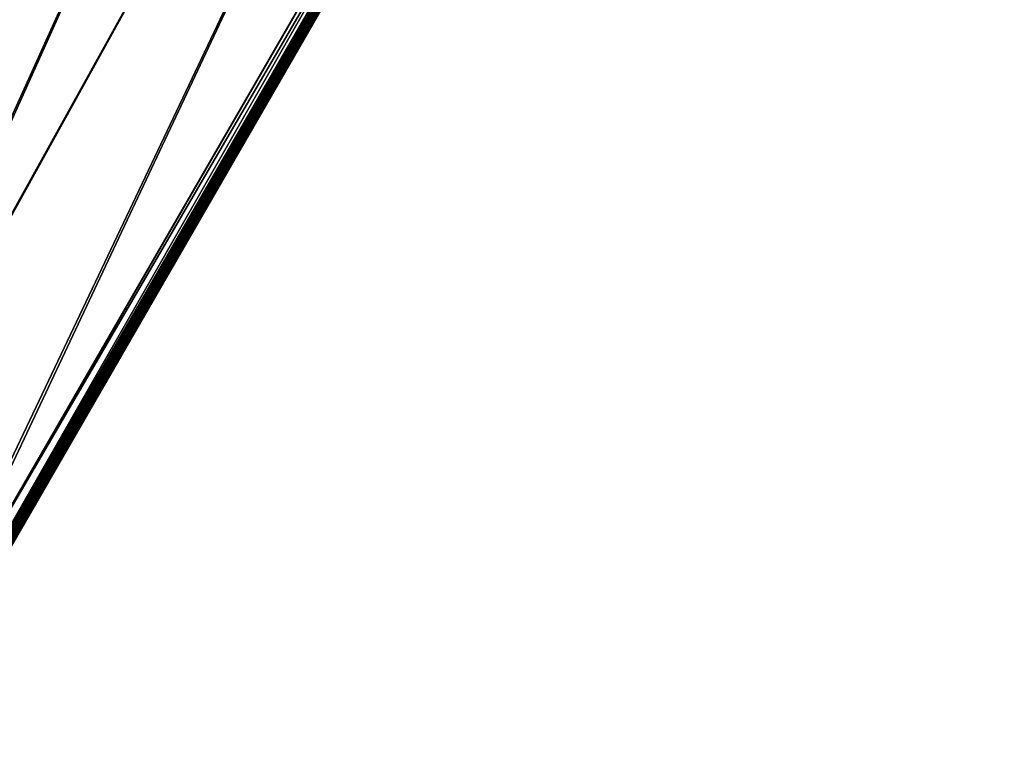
# Model space of a CAD drawing. Header units: inches. Extents: x 0 to 31.9, y -32.8 to 0.
# Tile 19 of 75: x 19.6 to 31.8, y -32.6 to -23.5. Entities that reach past the tile are written whole.
import ezdxf

# ---------------------------------------------------------------- set-up
doc = ezdxf.new("R2010")
doc.units = ezdxf.units.IN
doc.header["$LTSCALE"] = 0.03937
doc.header["$MEASUREMENT"] = 0
for name, color, linetype in [('A-FURN-3-ST', 151, 'Continuous'), ('A-FURN-3-ST-SEAM', 250, 'Continuous'), ('A-FURN-3-STITCH', 15, 'Continuous')]:
    doc.layers.add(name, color=color, linetype=linetype)

msp = doc.modelspace()

# ---------------------------------------------------------------- meshes
at = {"layer": 'A-FURN-3-ST'}
mesh = msp.add_polyface(dxfattribs=at)
corners = [(31.627, -8.971, 5.25), (18.12, -32.366, 5.25), (31.598, -8.954, 5.125), (18.091, -32.349, 5.125), (31.519, -8.908, 5.033), (18.012, -32.304, 5.033), (31.411, -8.846, 5), (17.904, -32.241, 5), (31.107, -9.373, 18), (18.204, -31.722, 18), (31.215, -9.435, 17.967), (18.312, -31.784, 17.967), (31.294, -9.481, 17.875), (18.391, -31.83, 17.875), (31.323, -9.498, 17.75), (18.42, -31.847, 17.75), (29.505, -7.798, 5), (16.425, -31.446, 5), (27.564, -6.817, 5), (14.91, -30.719, 5), (25.591, -5.903, 5), (23.588, -5.058, 5), (13.364, -30.064, 5), (21.556, -4.282, 5), (11.789, -29.481, 5), (19.499, -3.576, 5), (10.188, -28.972, 5), (17.42, -2.941, 5), (15.319, -2.379, 5), (8.566, -28.537, 5), (31.752, -8.754, 5.5), (17.995, -32.583, 5.5), (31.748, -8.762, 16.901), (17.995, -32.583, 16.9), (13.875, -29.93, 17.963), (13.587, -29.507, 18), (12.425, -29.371, 17.963), (11.985, -28.914, 18), (10.953, -28.874, 17.963), (10.358, -28.396, 18), (10.048, -29.451, 16.9), (11.626, -29.954, 16.9), (10.72, -29.616, 17.185), (12.161, -30.103, 17.185), (12.198, -29.999, 17.45), (10.753, -29.511, 17.45), (12.258, -29.835, 17.678), (10.806, -29.345, 17.678), (12.335, -29.621, 17.853), (10.874, -29.127, 17.853), (13.774, -30.176, 17.853), (11.626, -29.954, 5.5), (10.048, -29.451, 5.5), (13.293, -30.242, 5.038), (11.726, -29.662, 5.038), (10.059, -29.415, 5.309), (11.638, -29.918, 5.309), (11.674, -29.815, 5.146), (10.089, -29.311, 5.146), (10.135, -29.155, 5.038), (29.219, -8.336, 18), (16.7, -30.912, 18), (27.298, -7.364, 18), (15.159, -30.173, 18), (25.344, -6.46, 18), (23.36, -5.622, 18), (21.348, -4.854, 18), (19.311, -4.155, 18), (17.252, -3.527, 18), (8.708, -27.954, 18), (15.172, -2.969, 18), (13.074, -2.484, 18)]
mesh.append_faces([[corners[k] for k in face] for face in [(0, 1, 2), (2, 1, 3), (2, 3, 4), (4, 3, 5), (4, 5, 6), (6, 5, 7), (8, 9, 10), (10, 9, 11), (10, 11, 12), (12, 11, 13), (12, 13, 14), (14, 13, 15), (6, 7, 16), (16, 7, 17), (16, 17, 18), (18, 17, 19), (18, 19, 20), (20, 19, 21), (21, 19, 22), (21, 22, 23), (23, 22, 24), (23, 24, 25), (25, 24, 26), (25, 26, 27), (27, 26, 28), (28, 26, 29), (0, 30, 1), (1, 30, 31), (30, 32, 31), (31, 32, 33), (33, 32, 14), (33, 14, 15), (34, 35, 36), (36, 35, 37), (36, 37, 38), (38, 37, 39), (40, 41, 42), (42, 43, 44, 45), (45, 44, 46, 47), (47, 46, 48, 49), (49, 48, 36, 38), (48, 50, 34, 36), (51, 41, 52), (24, 53, 54), (24, 54, 26), (51, 55, 56), (57, 56, 55, 58), (54, 57, 58, 59), (8, 60, 9), (9, 60, 61), (61, 60, 62), (61, 62, 63), (63, 62, 64), (63, 64, 35), (35, 64, 65), (35, 65, 66), (35, 66, 37), (37, 66, 67), (37, 67, 39), (39, 67, 68), (39, 68, 69), (69, 68, 70), (69, 70, 71)]])
at = {"layer": 'A-FURN-3-ST-SEAM'}
mesh = msp.add_polyface(dxfattribs=at)
corners = [(0.096, -17.386, 17.919), (0.1, -22.148, 17.9), (0.1, -17.386, 17.9), (0.097, -26.91, 17.883), (0.1, -26.91, 17.9), (0.097, -27.005, 17.878), (0.1, -27.006, 17.895), (0.1, -27.095, 17.883), (0.097, -27.1, 17.864), (0.1, -27.103, 17.881), (0.1, -27.277, 17.83), (0.097, -27.286, 17.808), (0.1, -27.293, 17.824), (0.1, -13.03, 17.9), (0.096, -13.03, 17.919), (0.096, -17.386, 17.881), (0.1, -1.103, 17.9), (0.097, -1.103, 17.883), (0.097, -0.121, 16.901), (0.1, -0.095, 5.5), (0.1, -0.099, 11.201), (0.1, -0.103, 16.901), (0.097, -0.137, 17.08), (0.1, -0.12, 17.083), (0.097, -0.19, 17.262), (0.1, -0.174, 17.269), (0.097, -0.281, 17.438), (0.1, -0.267, 17.448), (0.097, -0.409, 17.595), (0.1, -0.397, 17.607), (0.097, -0.566, 17.722), (0.1, -0.556, 17.737), (0.097, -0.742, 17.814), (0.1, -0.735, 17.83), (0.097, -0.924, 17.866), (0.1, -0.921, 17.883), (23.123, -23.563, 17.854), (18.357, -31.809, 17.856), (23.109, -23.555, 17.865), (18.345, -31.802, 17.868), (23.099, -23.55, 17.881), (20.715, -27.672, 17.9), (23.096, -23.548, 17.9), (23.139, -23.573, 17.85), (18.371, -31.817, 17.85), (23.179, -23.596, 17.919), (18.42, -31.846, 17.905), (23.183, -23.598, 17.9), (18.419, -31.845, 17.887), (23.179, -23.596, 17.881), (23.17, -23.59, 17.865), (18.401, -31.834, 17.859), (23.156, -23.582, 17.854), (18.387, -31.826, 17.851), (23.17, -23.59, 17.935), (18.416, -31.843, 17.922), (23.156, -23.582, 17.946), (18.407, -31.838, 17.936), (23.139, -23.573, 17.95), (18.394, -31.831, 17.946), (23.123, -23.563, 17.946), (18.364, -31.813, 17.947), (23.109, -23.555, 17.935), (18.35, -31.805, 17.939), (23.099, -23.55, 17.919), (18.34, -31.799, 17.926), (25.277, -19.777, 17.881), (25.287, -19.783, 17.865), (25.301, -19.791, 17.854), (25.317, -19.8, 17.85), (25.334, -19.81, 17.854), (25.348, -19.818, 17.865), (25.357, -19.824, 17.881), (25.361, -19.825, 17.9), (25.357, -19.824, 17.919), (25.348, -19.818, 17.935), (25.334, -19.81, 17.946), (25.317, -19.8, 17.95), (25.301, -19.791, 17.946), (25.287, -19.783, 17.935), (25.277, -19.777, 17.919), (25.274, -19.775, 17.9)]
mesh.append_faces([[corners[k] for k in face] for face in [(0, 1, 2), (3, 2, 1), (3, 1, 4), (5, 4, 6), (5, 6, 7), (8, 7, 9), (8, 9, 10), (11, 10, 12), (13, 14, 2), (15, 13, 2), (16, 13, 17), (16, 14, 13), (18, 19, 20), (18, 20, 21), (22, 21, 23), (24, 23, 25), (26, 25, 27), (28, 27, 29), (30, 29, 31), (32, 31, 33), (34, 33, 35), (17, 35, 16), (36, 37, 38), (38, 39, 40), (41, 42, 40), (36, 43, 44), (45, 46, 47), (47, 48, 49), (49, 48, 50), (50, 51, 52), (52, 53, 43), (45, 54, 55), (54, 56, 57), (56, 58, 59), (58, 60, 61), (60, 62, 63), (62, 64, 65), (64, 42, 41), (42, 66, 40), (40, 67, 38), (38, 68, 36), (36, 69, 43), (43, 70, 52), (52, 71, 50), (50, 72, 49), (49, 73, 47), (47, 74, 45), (45, 75, 54), (54, 76, 56), (56, 77, 58), (58, 78, 60), (60, 79, 62), (62, 80, 64), (64, 81, 42)]])
mesh = msp.add_polyface(dxfattribs=at)
corners = [(25.274, -19.775, 17.9), (25.277, -19.777, 17.881), (23.096, -23.548, 17.9), (23.099, -23.55, 17.881), (25.287, -19.783, 17.865), (23.109, -23.555, 17.865), (25.301, -19.791, 17.854), (23.123, -23.563, 17.854), (25.317, -19.8, 17.85), (23.139, -23.573, 17.85), (25.334, -19.81, 17.854), (23.156, -23.582, 17.854), (25.348, -19.818, 17.865), (23.17, -23.59, 17.865), (25.357, -19.824, 17.881), (23.179, -23.596, 17.881), (25.361, -19.825, 17.9), (23.183, -23.598, 17.9), (25.357, -19.824, 17.919), (23.179, -23.596, 17.919), (25.348, -19.818, 17.935), (23.17, -23.59, 17.935), (25.334, -19.81, 17.946), (23.156, -23.582, 17.946), (25.317, -19.8, 17.95), (23.139, -23.573, 17.95), (25.301, -19.791, 17.946), (23.123, -23.563, 17.946), (25.287, -19.783, 17.935), (23.109, -23.555, 17.935), (25.277, -19.777, 17.919), (23.099, -23.55, 17.919), (31.237, -9.447, 17.9), (31.243, -9.45, 17.926), (31.298, -9.481, 17.946), (31.267, -9.464, 17.947), (31.254, -9.456, 17.939), (31.31, -9.489, 17.936), (31.405, -9.325, 17.919), (31.393, -9.316, 17.928), (31.415, -9.338, 17.888), (31.413, -9.333, 17.904), (31.319, -9.494, 17.922), (31.324, -9.496, 17.905), (31.322, -9.496, 17.887), (31.412, -9.34, 17.87), (31.26, -9.46, 17.856), (31.275, -9.468, 17.85), (31.29, -9.477, 17.851), (31.304, -9.485, 17.859), (31.248, -9.453, 17.868), (31.24, -9.448, 17.883), (31.361, -9.318, 17.834), (31.377, -9.327, 17.835), (31.391, -9.334, 17.843)]
mesh.append_faces([[corners[k] for k in face] for face in [(0, 1, 2), (3, 1, 4), (5, 4, 6), (7, 6, 8), (9, 8, 10), (11, 10, 12), (13, 12, 14), (15, 14, 16), (17, 16, 18), (19, 18, 20), (21, 20, 22), (23, 22, 24), (25, 24, 26), (27, 26, 28), (29, 28, 30), (31, 30, 0), (0, 30, 32), (32, 30, 33), (34, 35, 24), (24, 35, 26), (26, 35, 36), (26, 36, 28), (28, 36, 33), (28, 33, 30), (24, 22, 34), (34, 22, 37), (34, 37, 38, 39), (40, 41, 42, 43), (43, 42, 18), (18, 42, 20), (20, 42, 37), (20, 37, 22), (18, 16, 43), (43, 16, 44), (43, 44, 45, 40), (46, 47, 6), (6, 47, 8), (8, 47, 48), (8, 48, 10), (10, 48, 49), (10, 49, 12), (12, 49, 44), (12, 44, 14), (14, 44, 16), (6, 4, 46), (46, 4, 50), (32, 51, 0), (0, 51, 1), (1, 51, 50), (1, 50, 4), (48, 47, 52, 53), (45, 44, 49, 54), (54, 49, 48, 53), (38, 37, 42, 41)]])
mesh = msp.add_polyface(dxfattribs=at)
corners = [(1.411, -27.675, 17.708), (1.99, -27.702, 17.708), (1.991, -27.694, 17.69), (1.411, -27.666, 17.69), (1.785, -27.682, 17.671), (1.121, -27.656, 17.69), (0.252, -27.639, 17.671), (0.831, -27.648, 17.69), (0.542, -27.643, 17.69), (0.541, -27.651, 17.708), (0.831, -27.657, 17.708), (0.541, -27.666, 17.721), (0.831, -27.671, 17.721), (0.252, -27.681, 17.727), (0.252, -27.663, 17.721), (0.252, -27.648, 17.708), (0.252, -27.64, 17.69), (1.121, -27.679, 17.721), (1.121, -27.665, 17.708), (1.41, -27.689, 17.721), (1.99, -27.699, 17.652), (1.411, -27.672, 17.652), (1.99, -27.712, 17.638), (1.41, -27.684, 17.638), (1.12, -27.692, 17.629), (0.252, -27.695, 17.628), (0.831, -27.684, 17.629), (0.541, -27.678, 17.629), (0.541, -27.661, 17.638), (0.831, -27.666, 17.638), (0.541, -27.648, 17.652), (0.831, -27.654, 17.652), (0.252, -27.645, 17.652), (0.252, -27.658, 17.638), (0.252, -27.675, 17.629), (1.121, -27.661, 17.652), (1.41, -27.702, 17.629), (1.121, -27.674, 17.638), (0.25, -27.681, 17.727), (0.25, -27.663, 17.721), (0.25, -27.648, 17.708), (0.25, -27.64, 17.69), (0.25, -27.639, 17.671), (0.25, -27.645, 17.652), (0.25, -27.658, 17.638), (0.25, -27.675, 17.629), (0.25, -27.695, 17.628), (23.099, -23.55, 17.881), (18.337, -31.798, 17.883), (20.715, -27.672, 17.9), (18.34, -31.799, 17.926), (23.099, -23.55, 17.919)]
mesh.append_faces([[corners[k] for k in face] for face in [(0, 1, 2, 3), (3, 2, 4), (3, 4, 5), (5, 4, 6), (5, 6, 7), (7, 6, 8), (7, 8, 9, 10), (10, 9, 11, 12), (12, 11, 13), (13, 11, 14), (14, 11, 9), (14, 9, 15), (15, 9, 8), (15, 8, 16), (16, 8, 6), (12, 13, 17), (0, 3, 5, 18), (18, 5, 7, 10), (19, 0, 18, 17), (17, 18, 10, 12), (4, 20, 21), (21, 20, 22, 23), (24, 25, 26), (26, 25, 27), (26, 27, 28, 29), (29, 28, 30, 31), (31, 30, 6), (6, 30, 32), (32, 30, 33), (33, 30, 28), (33, 28, 34), (34, 28, 27), (34, 27, 25), (31, 6, 35), (35, 6, 4), (35, 4, 21), (23, 36, 24, 37), (37, 24, 26, 29), (21, 23, 37, 35), (35, 37, 29, 31), (13, 14, 38), (39, 14, 15), (40, 15, 16), (40, 16, 41), (41, 16, 6), (6, 32, 42), (43, 32, 33), (43, 33, 44), (44, 33, 34), (44, 34, 45), (45, 34, 46), (46, 34, 25), (47, 48, 49), (50, 51, 49)]])
mesh = msp.add_polyface(dxfattribs=at)
corners = [(18.28, -31.976, 17.832), (18.265, -31.969, 17.838), (18.311, -31.889, 17.852), (18.326, -31.897, 17.846), (18.357, -31.809, 17.856), (18.371, -31.817, 17.85), (23.123, -23.563, 17.854), (23.109, -23.555, 17.865), (18.345, -31.802, 17.868), (23.099, -23.55, 17.881), (18.337, -31.798, 17.883), (20.715, -27.672, 17.9), (18.334, -31.796, 17.9), (18.286, -31.879, 17.895), (18.29, -31.88, 17.878), (18.241, -31.956, 17.883), (18.242, -31.962, 17.864), (18.237, -31.963, 17.881), (18.15, -32.114, 17.83), (23.139, -23.573, 17.85), (18.387, -31.826, 17.851), (18.341, -31.906, 17.847), (18.295, -31.986, 17.833), (18.317, -32.014, 17.902), (18.323, -32.014, 17.885), (18.372, -31.929, 17.9), (18.367, -31.928, 17.917), (18.42, -31.846, 17.905), (18.416, -31.843, 17.922), (23.179, -23.596, 17.919), (23.183, -23.598, 17.9), (18.419, -31.845, 17.887), (23.17, -23.59, 17.865), (18.401, -31.834, 17.859), (23.156, -23.582, 17.854), (23.17, -23.59, 17.935), (18.407, -31.838, 17.936), (18.357, -31.925, 17.931), (18.307, -32.011, 17.916), (23.156, -23.582, 17.946), (18.394, -31.831, 17.946), (18.344, -31.918, 17.941), (18.293, -32.006, 17.926), (23.139, -23.573, 17.95), (18.364, -31.813, 17.947), (18.313, -31.9, 17.942), (18.263, -31.988, 17.927), (23.123, -23.563, 17.946), (18.35, -31.805, 17.939), (18.3, -31.892, 17.934), (18.25, -31.979, 17.919), (23.109, -23.555, 17.935), (18.34, -31.799, 17.926), (18.291, -31.885, 17.921), (18.241, -31.971, 17.906), (18.16, -32.123, 17.794), (18.149, -32.123, 17.808), (18.252, -31.964, 17.849), (18.298, -31.883, 17.863), (18.308, -31.995, 17.841), (18.355, -31.914, 17.854), (18.324, -32.01, 17.868), (18.371, -31.927, 17.882)]
mesh.append_faces([[corners[k] for k in face] for face in [(0, 1, 2, 3), (3, 2, 4, 5), (5, 4, 6), (7, 4, 8), (9, 8, 10), (11, 10, 12), (12, 10, 13), (13, 10, 14), (13, 14, 15), (15, 14, 16), (15, 16, 17), (17, 16, 18), (5, 19, 20), (5, 20, 21, 3), (3, 21, 22, 0), (23, 24, 25, 26), (26, 25, 27, 28), (28, 27, 29), (30, 27, 31), (32, 31, 33), (34, 33, 20), (28, 35, 36), (28, 36, 37, 26), (26, 37, 38, 23), (36, 39, 40), (36, 40, 41, 37), (37, 41, 42, 38), (40, 43, 44), (40, 44, 45, 41), (41, 45, 46, 42), (44, 47, 48), (44, 48, 49, 45), (45, 49, 50, 46), (48, 51, 52), (48, 52, 53, 49), (49, 53, 54, 50), (52, 11, 12), (52, 12, 53), (53, 12, 13), (53, 13, 15), (53, 15, 54), (54, 15, 17), (54, 17, 18), (55, 56, 16, 57), (57, 16, 14, 58), (58, 14, 10, 8), (1, 57, 58, 2), (2, 58, 8, 4), (59, 22, 21, 60), (60, 21, 20, 33), (61, 59, 60, 62), (62, 60, 33, 31), (24, 61, 62, 25), (25, 62, 31, 27)]])
at = {"layer": 'A-FURN-3-STITCH'}
mesh = msp.add_polymesh((7, 4), dxfattribs=at)
for k, corner in enumerate([(22.963, -23.759, 17.956), (22.965, -23.761, 17.954), (22.969, -23.763, 17.951), (22.97, -23.764, 17.95), (22.986, -23.728, 17.961), (22.99, -23.731, 17.964), (22.994, -23.733, 17.961), (22.993, -23.733, 17.956), (23.008, -23.696, 17.965), (23.012, -23.698, 17.967), (23.015, -23.7, 17.964), (23.015, -23.7, 17.959), (23.028, -23.662, 17.965), (23.032, -23.665, 17.968), (23.036, -23.667, 17.965), (23.035, -23.667, 17.959), (23.047, -23.628, 17.963), (23.051, -23.631, 17.966), (23.054, -23.633, 17.963), (23.054, -23.633, 17.957), (23.064, -23.593, 17.959), (23.068, -23.596, 17.961), (23.072, -23.598, 17.958), (23.071, -23.598, 17.953), (23.079, -23.558, 17.952), (23.081, -23.559, 17.951), (23.085, -23.561, 17.948), (23.087, -23.563, 17.946)]):
    mesh.set_mesh_vertex(divmod(k, 4), corner)
mesh = msp.add_polymesh((7, 4), dxfattribs=at)
for k, corner in enumerate([(22.827, -23.995, 17.956), (22.829, -23.996, 17.954), (22.833, -23.998, 17.951), (22.835, -23.999, 17.95), (22.85, -23.963, 17.961), (22.854, -23.966, 17.964), (22.858, -23.968, 17.961), (22.858, -23.968, 17.956), (22.872, -23.931, 17.965), (22.876, -23.933, 17.967), (22.88, -23.936, 17.964), (22.879, -23.935, 17.959), (22.892, -23.898, 17.965), (22.896, -23.9, 17.968), (22.9, -23.902, 17.965), (22.9, -23.902, 17.959), (22.911, -23.863, 17.963), (22.915, -23.866, 17.966), (22.919, -23.868, 17.963), (22.918, -23.868, 17.957), (22.928, -23.829, 17.959), (22.932, -23.831, 17.961), (22.936, -23.833, 17.958), (22.935, -23.833, 17.953), (22.943, -23.793, 17.952), (22.945, -23.794, 17.951), (22.949, -23.797, 17.948), (22.951, -23.798, 17.946)]):
    mesh.set_mesh_vertex(divmod(k, 4), corner)
mesh = msp.add_polymesh((7, 4), dxfattribs=at)
for k, corner in enumerate([(22.691, -24.23, 17.956), (22.693, -24.231, 17.954), (22.697, -24.233, 17.951), (22.699, -24.234, 17.95), (22.714, -24.199, 17.961), (22.718, -24.201, 17.964), (22.722, -24.203, 17.961), (22.722, -24.203, 17.956), (22.736, -24.166, 17.965), (22.74, -24.169, 17.967), (22.744, -24.171, 17.964), (22.743, -24.171, 17.959), (22.756, -24.133, 17.965), (22.76, -24.135, 17.968), (22.764, -24.137, 17.965), (22.764, -24.137, 17.959), (22.775, -24.099, 17.963), (22.779, -24.101, 17.966), (22.783, -24.103, 17.963), (22.783, -24.103, 17.957), (22.792, -24.064, 17.959), (22.796, -24.066, 17.961), (22.8, -24.068, 17.958), (22.8, -24.068, 17.953), (22.808, -24.028, 17.952), (22.81, -24.03, 17.951), (22.813, -24.032, 17.948), (22.815, -24.033, 17.946)]):
    mesh.set_mesh_vertex(divmod(k, 4), corner)
mesh = msp.add_polymesh((7, 4), dxfattribs=at)
for k, corner in enumerate([(22.556, -24.465, 17.956), (22.558, -24.466, 17.954), (22.561, -24.468, 17.951), (22.563, -24.469, 17.95), (22.579, -24.434, 17.961), (22.583, -24.436, 17.964), (22.586, -24.438, 17.961), (22.586, -24.438, 17.956), (22.6, -24.401, 17.965), (22.604, -24.404, 17.967), (22.608, -24.406, 17.964), (22.608, -24.406, 17.959), (22.621, -24.368, 17.965), (22.625, -24.37, 17.968), (22.628, -24.372, 17.965), (22.628, -24.372, 17.959), (22.639, -24.334, 17.963), (22.643, -24.336, 17.966), (22.647, -24.338, 17.963), (22.647, -24.338, 17.957), (22.657, -24.299, 17.959), (22.661, -24.301, 17.961), (22.664, -24.303, 17.958), (22.664, -24.303, 17.953), (22.672, -24.264, 17.952), (22.674, -24.265, 17.951), (22.678, -24.267, 17.948), (22.679, -24.268, 17.946)]):
    mesh.set_mesh_vertex(divmod(k, 4), corner)
mesh = msp.add_polymesh((7, 4), dxfattribs=at)
for k, corner in enumerate([(22.42, -24.7, 17.956), (22.422, -24.701, 17.954), (22.425, -24.703, 17.951), (22.427, -24.704, 17.95), (22.443, -24.669, 17.961), (22.447, -24.671, 17.964), (22.451, -24.673, 17.961), (22.45, -24.673, 17.956), (22.465, -24.637, 17.965), (22.469, -24.639, 17.967), (22.472, -24.641, 17.964), (22.472, -24.641, 17.959), (22.485, -24.603, 17.965), (22.489, -24.605, 17.968), (22.493, -24.608, 17.965), (22.492, -24.607, 17.959), (22.504, -24.569, 17.963), (22.508, -24.571, 17.966), (22.511, -24.573, 17.963), (22.511, -24.573, 17.957), (22.521, -24.534, 17.959), (22.525, -24.536, 17.961), (22.529, -24.538, 17.958), (22.528, -24.538, 17.953), (22.536, -24.499, 17.952), (22.538, -24.5, 17.951), (22.542, -24.502, 17.948), (22.544, -24.503, 17.946)]):
    mesh.set_mesh_vertex(divmod(k, 4), corner)
mesh = msp.add_polymesh((7, 4), dxfattribs=at)
for k, corner in enumerate([(22.284, -24.935, 17.956), (22.286, -24.936, 17.954), (22.29, -24.938, 17.951), (22.292, -24.94, 17.95), (22.307, -24.904, 17.961), (22.311, -24.906, 17.964), (22.315, -24.909, 17.961), (22.315, -24.908, 17.956), (22.329, -24.872, 17.965), (22.333, -24.874, 17.967), (22.337, -24.876, 17.964), (22.336, -24.876, 17.959), (22.349, -24.838, 17.965), (22.353, -24.841, 17.968), (22.357, -24.843, 17.965), (22.356, -24.843, 17.959), (22.368, -24.804, 17.963), (22.372, -24.806, 17.966), (22.376, -24.809, 17.963), (22.375, -24.808, 17.957), (22.385, -24.769, 17.959), (22.389, -24.771, 17.961), (22.393, -24.774, 17.958), (22.392, -24.774, 17.953), (22.4, -24.734, 17.952), (22.402, -24.735, 17.951), (22.406, -24.737, 17.948), (22.408, -24.738, 17.946)]):
    mesh.set_mesh_vertex(divmod(k, 4), corner)
mesh = msp.add_polymesh((7, 4), dxfattribs=at)
for k, corner in enumerate([(22.148, -25.17, 17.956), (22.15, -25.171, 17.954), (22.154, -25.174, 17.951), (22.156, -25.175, 17.95), (22.171, -25.139, 17.961), (22.175, -25.142, 17.964), (22.179, -25.144, 17.961), (22.179, -25.144, 17.956), (22.193, -25.107, 17.965), (22.197, -25.109, 17.967), (22.201, -25.111, 17.964), (22.2, -25.111, 17.959), (22.213, -25.073, 17.965), (22.217, -25.076, 17.968), (22.221, -25.078, 17.965), (22.221, -25.078, 17.959), (22.232, -25.039, 17.963), (22.236, -25.041, 17.966), (22.24, -25.044, 17.963), (22.24, -25.044, 17.957), (22.249, -25.004, 17.959), (22.253, -25.007, 17.961), (22.257, -25.009, 17.958), (22.257, -25.009, 17.953), (22.265, -24.969, 17.952), (22.267, -24.97, 17.951), (22.27, -24.972, 17.948), (22.272, -24.973, 17.946)]):
    mesh.set_mesh_vertex(divmod(k, 4), corner)
mesh = msp.add_polymesh((7, 4), dxfattribs=at)
for k, corner in enumerate([(22.013, -25.406, 17.956), (22.014, -25.407, 17.954), (22.018, -25.409, 17.951), (22.02, -25.41, 17.95), (22.036, -25.374, 17.961), (22.04, -25.377, 17.964), (22.043, -25.379, 17.961), (22.043, -25.379, 17.956), (22.057, -25.342, 17.965), (22.061, -25.344, 17.967), (22.065, -25.346, 17.964), (22.065, -25.346, 17.959), (22.078, -25.309, 17.965), (22.082, -25.311, 17.968), (22.085, -25.313, 17.965), (22.085, -25.313, 17.959), (22.096, -25.274, 17.963), (22.1, -25.277, 17.966), (22.104, -25.279, 17.963), (22.104, -25.279, 17.957), (22.113, -25.239, 17.959), (22.118, -25.242, 17.961), (22.121, -25.244, 17.958), (22.121, -25.244, 17.953), (22.129, -25.204, 17.952), (22.131, -25.205, 17.951), (22.134, -25.207, 17.948), (22.136, -25.209, 17.946)]):
    mesh.set_mesh_vertex(divmod(k, 4), corner)
mesh = msp.add_polymesh((7, 4), dxfattribs=at)
for k, corner in enumerate([(21.877, -25.641, 17.956), (21.879, -25.642, 17.954), (21.882, -25.644, 17.951), (21.884, -25.645, 17.95), (21.9, -25.61, 17.961), (21.904, -25.612, 17.964), (21.908, -25.614, 17.961), (21.907, -25.614, 17.956), (21.921, -25.577, 17.965), (21.926, -25.579, 17.967), (21.929, -25.582, 17.964), (21.929, -25.582, 17.959), (21.942, -25.544, 17.965), (21.946, -25.546, 17.968), (21.95, -25.548, 17.965), (21.949, -25.548, 17.959), (21.961, -25.509, 17.963), (21.965, -25.512, 17.966), (21.968, -25.514, 17.963), (21.968, -25.514, 17.957), (21.978, -25.475, 17.959), (21.982, -25.477, 17.961), (21.985, -25.479, 17.958), (21.985, -25.479, 17.953), (21.993, -25.439, 17.952), (21.995, -25.44, 17.951), (21.999, -25.443, 17.948), (22.001, -25.444, 17.946)]):
    mesh.set_mesh_vertex(divmod(k, 4), corner)
mesh = msp.add_polymesh((7, 4), dxfattribs=at)
for k, corner in enumerate([(21.741, -25.876, 17.956), (21.743, -25.877, 17.954), (21.747, -25.879, 17.951), (21.749, -25.88, 17.95), (21.764, -25.845, 17.961), (21.768, -25.847, 17.964), (21.772, -25.849, 17.961), (21.771, -25.849, 17.956), (21.786, -25.812, 17.965), (21.79, -25.815, 17.967), (21.794, -25.817, 17.964), (21.793, -25.817, 17.959), (21.806, -25.779, 17.965), (21.81, -25.781, 17.968), (21.814, -25.783, 17.965), (21.813, -25.783, 17.959), (21.825, -25.745, 17.963), (21.829, -25.747, 17.966), (21.833, -25.749, 17.963), (21.832, -25.749, 17.957), (21.842, -25.71, 17.959), (21.846, -25.712, 17.961), (21.85, -25.714, 17.958), (21.849, -25.714, 17.953), (21.857, -25.674, 17.952), (21.859, -25.676, 17.951), (21.863, -25.678, 17.948), (21.865, -25.679, 17.946)]):
    mesh.set_mesh_vertex(divmod(k, 4), corner)
mesh = msp.add_polymesh((7, 4), dxfattribs=at)
for k, corner in enumerate([(21.605, -26.111, 17.956), (21.607, -26.112, 17.954), (21.611, -26.114, 17.951), (21.613, -26.115, 17.95), (21.628, -26.08, 17.961), (21.632, -26.082, 17.964), (21.636, -26.084, 17.961), (21.636, -26.084, 17.956), (21.65, -26.047, 17.965), (21.654, -26.05, 17.967), (21.658, -26.052, 17.964), (21.657, -26.052, 17.959), (21.67, -26.014, 17.965), (21.674, -26.016, 17.968), (21.678, -26.019, 17.965), (21.678, -26.018, 17.959), (21.689, -25.98, 17.963), (21.693, -25.982, 17.966), (21.697, -25.984, 17.963), (21.696, -25.984, 17.957), (21.706, -25.945, 17.959), (21.71, -25.947, 17.961), (21.714, -25.949, 17.958), (21.714, -25.949, 17.953), (21.722, -25.91, 17.952), (21.723, -25.911, 17.951), (21.727, -25.913, 17.948), (21.729, -25.914, 17.946)]):
    mesh.set_mesh_vertex(divmod(k, 4), corner)
mesh = msp.add_polymesh((7, 4), dxfattribs=at)
for k, corner in enumerate([(21.47, -26.346, 17.956), (21.471, -26.347, 17.954), (21.475, -26.349, 17.951), (21.477, -26.351, 17.95), (21.493, -26.315, 17.961), (21.497, -26.317, 17.964), (21.5, -26.319, 17.961), (21.5, -26.319, 17.956), (21.514, -26.283, 17.965), (21.518, -26.285, 17.967), (21.522, -26.287, 17.964), (21.522, -26.287, 17.959), (21.534, -26.249, 17.965), (21.539, -26.251, 17.968), (21.542, -26.254, 17.965), (21.542, -26.254, 17.959), (21.553, -26.215, 17.963), (21.557, -26.217, 17.966), (21.561, -26.219, 17.963), (21.561, -26.219, 17.957), (21.57, -26.18, 17.959), (21.574, -26.182, 17.961), (21.578, -26.185, 17.958), (21.578, -26.184, 17.953), (21.586, -26.145, 17.952), (21.588, -26.146, 17.951), (21.591, -26.148, 17.948), (21.593, -26.149, 17.946)]):
    mesh.set_mesh_vertex(divmod(k, 4), corner)
mesh = msp.add_polymesh((7, 4), dxfattribs=at)
for k, corner in enumerate([(21.334, -26.581, 17.956), (21.336, -26.582, 17.954), (21.339, -26.585, 17.951), (21.341, -26.586, 17.95), (21.357, -26.55, 17.961), (21.361, -26.552, 17.964), (21.365, -26.555, 17.961), (21.364, -26.555, 17.956), (21.378, -26.518, 17.965), (21.383, -26.52, 17.967), (21.386, -26.522, 17.964), (21.386, -26.522, 17.959), (21.399, -26.484, 17.965), (21.403, -26.487, 17.968), (21.407, -26.489, 17.965), (21.406, -26.489, 17.959), (21.417, -26.45, 17.963), (21.422, -26.452, 17.966), (21.425, -26.455, 17.963), (21.425, -26.454, 17.957), (21.435, -26.415, 17.959), (21.439, -26.418, 17.961), (21.442, -26.42, 17.958), (21.442, -26.42, 17.953), (21.45, -26.38, 17.952), (21.452, -26.381, 17.951), (21.456, -26.383, 17.948), (21.457, -26.384, 17.946)]):
    mesh.set_mesh_vertex(divmod(k, 4), corner)
mesh = msp.add_polymesh((7, 4), dxfattribs=at)
for k, corner in enumerate([(21.198, -26.816, 17.956), (21.2, -26.818, 17.954), (21.204, -26.82, 17.951), (21.205, -26.821, 17.95), (21.221, -26.785, 17.961), (21.225, -26.788, 17.964), (21.229, -26.79, 17.961), (21.228, -26.79, 17.956), (21.243, -26.753, 17.965), (21.247, -26.755, 17.967), (21.25, -26.757, 17.964), (21.25, -26.757, 17.959), (21.263, -26.719, 17.965), (21.267, -26.722, 17.968), (21.271, -26.724, 17.965), (21.27, -26.724, 17.959), (21.282, -26.685, 17.963), (21.286, -26.688, 17.966), (21.29, -26.69, 17.963), (21.289, -26.69, 17.957), (21.299, -26.65, 17.959), (21.303, -26.653, 17.961), (21.307, -26.655, 17.958), (21.306, -26.655, 17.953), (21.314, -26.615, 17.952), (21.316, -26.616, 17.951), (21.32, -26.618, 17.948), (21.322, -26.619, 17.946)]):
    mesh.set_mesh_vertex(divmod(k, 4), corner)
mesh = msp.add_polymesh((7, 4), dxfattribs=at)
for k, corner in enumerate([(21.062, -27.052, 17.956), (21.064, -27.053, 17.954), (21.068, -27.055, 17.951), (21.07, -27.056, 17.95), (21.085, -27.02, 17.961), (21.089, -27.023, 17.964), (21.093, -27.025, 17.961), (21.093, -27.025, 17.956), (21.107, -26.988, 17.965), (21.111, -26.99, 17.967), (21.115, -26.993, 17.964), (21.114, -26.992, 17.959), (21.127, -26.955, 17.965), (21.131, -26.957, 17.968), (21.135, -26.959, 17.965), (21.135, -26.959, 17.959), (21.146, -26.92, 17.963), (21.15, -26.923, 17.966), (21.154, -26.925, 17.963), (21.153, -26.925, 17.957), (21.163, -26.886, 17.959), (21.167, -26.888, 17.961), (21.171, -26.89, 17.958), (21.171, -26.89, 17.953), (21.179, -26.85, 17.952), (21.18, -26.851, 17.951), (21.184, -26.854, 17.948), (21.186, -26.855, 17.946)]):
    mesh.set_mesh_vertex(divmod(k, 4), corner)
mesh = msp.add_polymesh((7, 4), dxfattribs=at)
for k, corner in enumerate([(20.927, -27.287, 17.956), (20.928, -27.288, 17.954), (20.932, -27.29, 17.951), (20.934, -27.291, 17.95), (20.949, -27.256, 17.961), (20.954, -27.258, 17.964), (20.957, -27.26, 17.961), (20.957, -27.26, 17.956), (20.971, -27.223, 17.965), (20.975, -27.225, 17.967), (20.979, -27.228, 17.964), (20.979, -27.228, 17.959), (20.991, -27.19, 17.965), (20.996, -27.192, 17.968), (20.999, -27.194, 17.965), (20.999, -27.194, 17.959), (21.01, -27.156, 17.963), (21.014, -27.158, 17.966), (21.018, -27.16, 17.963), (21.018, -27.16, 17.957), (21.027, -27.121, 17.959), (21.031, -27.123, 17.961), (21.035, -27.125, 17.958), (21.035, -27.125, 17.953), (21.043, -27.085, 17.952), (21.045, -27.087, 17.951), (21.048, -27.089, 17.948), (21.05, -27.09, 17.946)]):
    mesh.set_mesh_vertex(divmod(k, 4), corner)
mesh = msp.add_polymesh((7, 4), dxfattribs=at)
for k, corner in enumerate([(20.791, -27.522, 17.956), (20.793, -27.523, 17.954), (20.796, -27.525, 17.951), (20.798, -27.526, 17.95), (20.814, -27.491, 17.961), (20.818, -27.493, 17.964), (20.821, -27.495, 17.961), (20.821, -27.495, 17.956), (20.835, -27.458, 17.965), (20.839, -27.461, 17.967), (20.843, -27.463, 17.964), (20.843, -27.463, 17.959), (20.856, -27.425, 17.965), (20.86, -27.427, 17.968), (20.863, -27.429, 17.965), (20.863, -27.429, 17.959), (20.874, -27.391, 17.963), (20.879, -27.393, 17.966), (20.882, -27.395, 17.963), (20.882, -27.395, 17.957), (20.892, -27.356, 17.959), (20.896, -27.358, 17.961), (20.899, -27.36, 17.958), (20.899, -27.36, 17.953), (20.907, -27.321, 17.952), (20.909, -27.322, 17.951), (20.913, -27.324, 17.948), (20.914, -27.325, 17.946)]):
    mesh.set_mesh_vertex(divmod(k, 4), corner)
mesh = msp.add_polymesh((7, 4), dxfattribs=at)
for k, corner in enumerate([(20.655, -27.757, 17.956), (20.657, -27.758, 17.954), (20.661, -27.76, 17.951), (20.662, -27.761, 17.95), (20.678, -27.726, 17.961), (20.682, -27.728, 17.964), (20.686, -27.73, 17.961), (20.685, -27.73, 17.956), (20.7, -27.693, 17.965), (20.704, -27.696, 17.967), (20.707, -27.698, 17.964), (20.707, -27.698, 17.959), (20.72, -27.66, 17.965), (20.724, -27.662, 17.968), (20.728, -27.665, 17.965), (20.727, -27.664, 17.959), (20.739, -27.626, 17.963), (20.743, -27.628, 17.966), (20.746, -27.63, 17.963), (20.746, -27.63, 17.957), (20.756, -27.591, 17.959), (20.76, -27.593, 17.961), (20.764, -27.595, 17.958), (20.763, -27.595, 17.953), (20.771, -27.556, 17.952), (20.773, -27.557, 17.951), (20.777, -27.559, 17.948), (20.779, -27.56, 17.946)]):
    mesh.set_mesh_vertex(divmod(k, 4), corner)
mesh = msp.add_polymesh((7, 4), dxfattribs=at)
for k, corner in enumerate([(20.519, -27.992, 17.956), (20.521, -27.993, 17.954), (20.525, -27.995, 17.951), (20.527, -27.997, 17.95), (20.542, -27.961, 17.961), (20.546, -27.963, 17.964), (20.55, -27.966, 17.961), (20.55, -27.965, 17.956), (20.564, -27.929, 17.965), (20.568, -27.931, 17.967), (20.572, -27.933, 17.964), (20.571, -27.933, 17.959), (20.584, -27.895, 17.965), (20.588, -27.898, 17.968), (20.592, -27.9, 17.965), (20.592, -27.9, 17.959), (20.603, -27.861, 17.963), (20.607, -27.863, 17.966), (20.611, -27.865, 17.963), (20.61, -27.865, 17.957), (20.62, -27.826, 17.959), (20.624, -27.828, 17.961), (20.628, -27.831, 17.958), (20.627, -27.831, 17.953), (20.635, -27.791, 17.952), (20.637, -27.792, 17.951), (20.641, -27.794, 17.948), (20.643, -27.795, 17.946)]):
    mesh.set_mesh_vertex(divmod(k, 4), corner)
mesh = msp.add_polymesh((7, 4), dxfattribs=at)
for k, corner in enumerate([(20.383, -28.227, 17.956), (20.385, -28.228, 17.954), (20.389, -28.231, 17.951), (20.391, -28.232, 17.95), (20.406, -28.196, 17.961), (20.41, -28.198, 17.964), (20.414, -28.201, 17.961), (20.414, -28.201, 17.956), (20.428, -28.164, 17.965), (20.432, -28.166, 17.967), (20.436, -28.168, 17.964), (20.435, -28.168, 17.959), (20.448, -28.13, 17.965), (20.452, -28.133, 17.968), (20.456, -28.135, 17.965), (20.456, -28.135, 17.959), (20.467, -28.096, 17.963), (20.471, -28.098, 17.966), (20.475, -28.101, 17.963), (20.475, -28.101, 17.957), (20.484, -28.061, 17.959), (20.488, -28.064, 17.961), (20.492, -28.066, 17.958), (20.492, -28.066, 17.953), (20.5, -28.026, 17.952), (20.502, -28.027, 17.951), (20.505, -28.029, 17.948), (20.507, -28.03, 17.946)]):
    mesh.set_mesh_vertex(divmod(k, 4), corner)
mesh = msp.add_polymesh((7, 4), dxfattribs=at)
for k, corner in enumerate([(20.248, -28.462, 17.956), (20.25, -28.464, 17.954), (20.253, -28.466, 17.951), (20.255, -28.467, 17.95), (20.271, -28.431, 17.961), (20.275, -28.434, 17.964), (20.278, -28.436, 17.961), (20.278, -28.436, 17.956), (20.292, -28.399, 17.965), (20.296, -28.401, 17.967), (20.3, -28.403, 17.964), (20.3, -28.403, 17.959), (20.313, -28.366, 17.965), (20.317, -28.368, 17.968), (20.32, -28.37, 17.965), (20.32, -28.37, 17.959), (20.331, -28.331, 17.963), (20.335, -28.334, 17.966), (20.339, -28.336, 17.963), (20.339, -28.336, 17.957), (20.349, -28.296, 17.959), (20.353, -28.299, 17.961), (20.356, -28.301, 17.958), (20.356, -28.301, 17.953), (20.364, -28.261, 17.952), (20.366, -28.262, 17.951), (20.37, -28.264, 17.948), (20.371, -28.266, 17.946)]):
    mesh.set_mesh_vertex(divmod(k, 4), corner)
mesh = msp.add_polymesh((7, 4), dxfattribs=at)
for k, corner in enumerate([(20.112, -28.698, 17.956), (20.114, -28.699, 17.954), (20.117, -28.701, 17.951), (20.119, -28.702, 17.95), (20.135, -28.666, 17.961), (20.139, -28.669, 17.964), (20.143, -28.671, 17.961), (20.142, -28.671, 17.956), (20.157, -28.634, 17.965), (20.161, -28.636, 17.967), (20.164, -28.639, 17.964), (20.164, -28.638, 17.959), (20.177, -28.601, 17.965), (20.181, -28.603, 17.968), (20.185, -28.605, 17.965), (20.184, -28.605, 17.959), (20.196, -28.566, 17.963), (20.2, -28.569, 17.966), (20.203, -28.571, 17.963), (20.203, -28.571, 17.957), (20.213, -28.532, 17.959), (20.217, -28.534, 17.961), (20.221, -28.536, 17.958), (20.22, -28.536, 17.953), (20.228, -28.496, 17.952), (20.23, -28.497, 17.951), (20.234, -28.5, 17.948), (20.236, -28.501, 17.946)]):
    mesh.set_mesh_vertex(divmod(k, 4), corner)
mesh = msp.add_polymesh((7, 4), dxfattribs=at)
for k, corner in enumerate([(19.976, -28.933, 17.956), (19.978, -28.934, 17.954), (19.982, -28.936, 17.951), (19.984, -28.937, 17.95), (19.999, -28.902, 17.961), (20.003, -28.904, 17.964), (20.007, -28.906, 17.961), (20.007, -28.906, 17.956), (20.021, -28.869, 17.965), (20.025, -28.872, 17.967), (20.029, -28.874, 17.964), (20.028, -28.874, 17.959), (20.041, -28.836, 17.965), (20.045, -28.838, 17.968), (20.049, -28.84, 17.965), (20.048, -28.84, 17.959), (20.06, -28.802, 17.963), (20.064, -28.804, 17.966), (20.068, -28.806, 17.963), (20.067, -28.806, 17.957), (20.077, -28.767, 17.959), (20.081, -28.769, 17.961), (20.085, -28.771, 17.958), (20.084, -28.771, 17.953), (20.092, -28.731, 17.952), (20.094, -28.733, 17.951), (20.098, -28.735, 17.948), (20.1, -28.736, 17.946)]):
    mesh.set_mesh_vertex(divmod(k, 4), corner)
mesh = msp.add_polymesh((7, 4), dxfattribs=at)
for k, corner in enumerate([(19.84, -29.168, 17.956), (19.842, -29.169, 17.954), (19.846, -29.171, 17.951), (19.848, -29.172, 17.95), (19.863, -29.137, 17.961), (19.867, -29.139, 17.964), (19.871, -29.141, 17.961), (19.871, -29.141, 17.956), (19.885, -29.104, 17.965), (19.889, -29.107, 17.967), (19.893, -29.109, 17.964), (19.892, -29.109, 17.959), (19.905, -29.071, 17.965), (19.909, -29.073, 17.968), (19.913, -29.075, 17.965), (19.913, -29.075, 17.959), (19.924, -29.037, 17.963), (19.928, -29.039, 17.966), (19.932, -29.041, 17.963), (19.932, -29.041, 17.957), (19.941, -29.002, 17.959), (19.945, -29.004, 17.961), (19.949, -29.006, 17.958), (19.949, -29.006, 17.953), (19.957, -28.967, 17.952), (19.959, -28.968, 17.951), (19.962, -28.97, 17.948), (19.964, -28.971, 17.946)]):
    mesh.set_mesh_vertex(divmod(k, 4), corner)
mesh = msp.add_polymesh((7, 4), dxfattribs=at)
for k, corner in enumerate([(19.705, -29.403, 17.956), (19.706, -29.404, 17.954), (19.71, -29.406, 17.951), (19.712, -29.407, 17.95), (19.728, -29.372, 17.961), (19.732, -29.374, 17.964), (19.735, -29.376, 17.961), (19.735, -29.376, 17.956), (19.749, -29.34, 17.965), (19.753, -29.342, 17.967), (19.757, -29.344, 17.964), (19.757, -29.344, 17.959), (19.77, -29.306, 17.965), (19.774, -29.308, 17.968), (19.777, -29.311, 17.965), (19.777, -29.311, 17.959), (19.788, -29.272, 17.963), (19.792, -29.274, 17.966), (19.796, -29.276, 17.963), (19.796, -29.276, 17.957), (19.805, -29.237, 17.959), (19.81, -29.239, 17.961), (19.813, -29.242, 17.958), (19.813, -29.241, 17.953), (19.821, -29.202, 17.952), (19.823, -29.203, 17.951), (19.826, -29.205, 17.948), (19.828, -29.206, 17.946)]):
    mesh.set_mesh_vertex(divmod(k, 4), corner)
mesh = msp.add_polymesh((7, 4), dxfattribs=at)
for k, corner in enumerate([(19.569, -29.638, 17.956), (19.571, -29.639, 17.954), (19.574, -29.642, 17.951), (19.576, -29.643, 17.95), (19.592, -29.607, 17.961), (19.596, -29.609, 17.964), (19.6, -29.612, 17.961), (19.599, -29.611, 17.956), (19.613, -29.575, 17.965), (19.618, -29.577, 17.967), (19.621, -29.579, 17.964), (19.621, -29.579, 17.959), (19.634, -29.541, 17.965), (19.638, -29.544, 17.968), (19.642, -29.546, 17.965), (19.641, -29.546, 17.959), (19.653, -29.507, 17.963), (19.657, -29.509, 17.966), (19.66, -29.512, 17.963), (19.66, -29.511, 17.957), (19.67, -29.472, 17.959), (19.674, -29.474, 17.961), (19.677, -29.477, 17.958), (19.677, -29.477, 17.953), (19.685, -29.437, 17.952), (19.687, -29.438, 17.951), (19.691, -29.44, 17.948), (19.693, -29.441, 17.946)]):
    mesh.set_mesh_vertex(divmod(k, 4), corner)

doc.saveas('drawing.dxf')
